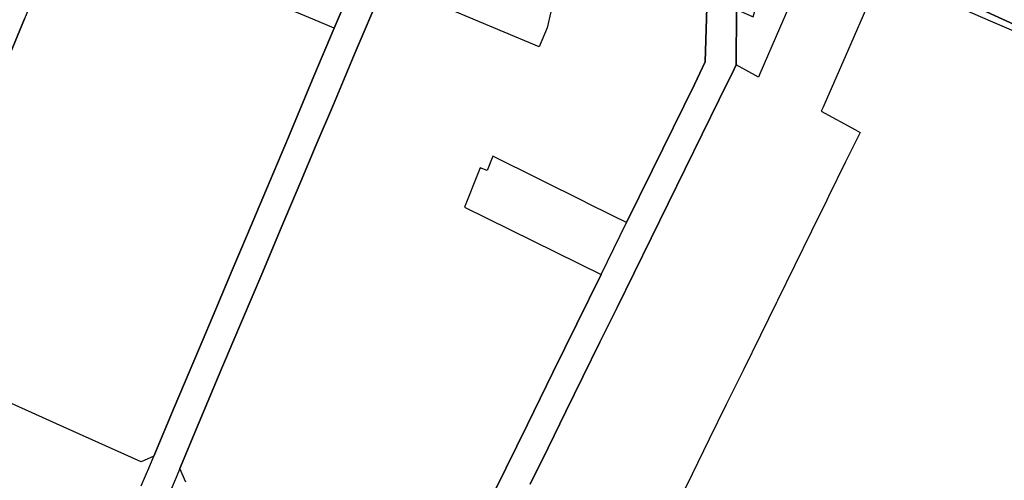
# Model space of a CAD drawing. Header units: metres. Extents: x 339653 to 341672, y 5744753 to 5747397.
# Tile 39 of 256: x 340834 to 341106, y 5744952 to 5745079. Entities that reach past the tile are written whole.
import ezdxf

# ---------------------------------------------------------------- set-up
doc = ezdxf.new("R2010")
doc.units = ezdxf.units.M
doc.header["$LTSCALE"] = 0.03
for name, color, linetype, lineweight in [('Flurstücke_Grenzpunkte', 7, 'Continuous', 25), ('Siedlung', 7, 'Continuous', 25), ('Verkehr', 7, 'Continuous', 25)]:
    doc.layers.add(name, color=color, linetype=linetype, lineweight=lineweight)

msp = doc.modelspace()

# ---------------------------------------------------------------- linework, layer by layer
at = {"layer": 'Flurstücke_Grenzpunkte', "color": 83}
for points in [[(340833.064, 5745095.834), (340836.612, 5745104.352), (340840.443, 5745113.55), (340843.761, 5745121.515), (340849.762, 5745135.923), (340853.889, 5745145.829), (340854.544, 5745147.402), (340865.433, 5745173.544), (340872.88, 5745170.619), (340859.798, 5745139.215), (340852.116, 5745120.771), (340846.618, 5745107.575), (340841.198, 5745094.564), (340835.034, 5745079.765), (340827.189, 5745060.933)], [(341114.227, 5745074.005), (341103.069, 5745078.834), (341092.647, 5745083.344), (341089.157, 5745084.854), (341082.224, 5745087.854), (341075.291, 5745090.856), (341072.122, 5745092.227), (341069.781, 5745093.241), (341063.343, 5745096.027), (341056.925, 5745098.806), (341054.482, 5745099.863), (341054.023, 5745100.062), (341051.453, 5745101.175), (341044.529, 5745104.173), (341037.595, 5745107.175), (341037.228, 5745107.334), (341037.722, 5745108.785), (341057.655, 5745100.647), (341070.584, 5745095.189), (341079.809, 5745091.238), (341096.902, 5745083.671), (341115.646, 5745075.074)], [(340867.381, 5744950.47), (340869.717, 5744956.01), (340870.851, 5744958.698), (340876.514, 5744972.125), (340883.473, 5744988.628), (340888.01, 5744999.385), (340892.533, 5745010.11), (340896.768, 5745020.152), (340901.004, 5745030.195), (340908.094, 5745047.009), (340915.184, 5745063.822), (340920.796, 5745077.127), (340926.29, 5745090.155)], [(340931.991, 5745083.186), (340928.243, 5745074.272), (340926.6, 5745070.368), (340920.572, 5745056.046), (340915.838, 5745044.812), (340911.552, 5745034.677), (340906.134, 5745021.867), (340900.726, 5745009.079), (340892.742, 5744990.182), (340890.992, 5744986.041), (340889.9, 5744983.456), (340883.458, 5744968.102), (340878.081, 5744955.287), (340877.006, 5744952.726), (340874.655, 5744947.151)], [(340965.448, 5744949.454), (340974.275, 5744967.437), (340981.321, 5744981.792), (340987.936, 5744995.268), (340994.673, 5745008.994), (341001.725, 5745023.347), (341008.78, 5745037.709), (341020.486, 5745061.536), (341023.479, 5745067.848), (341023.892, 5745082.896)], [(341032.091, 5745082.285), (341032.042, 5745066.988), (341031.447, 5745065.777), (341027.329, 5745057.388), (341022.617, 5745047.79), (341017.905, 5745038.191), (341013.192, 5745028.591), (341008.48, 5745018.992), (341003.766, 5745009.393), (340999.054, 5744999.794), (340994.341, 5744990.193), (340989.629, 5744980.593), (340984.916, 5744970.994), (340979.983, 5744960.944), (340975.058, 5744950.914)]]:
    msp.add_lwpolyline(points, dxfattribs=at)
for points in [[(341029.596, 5745124.407), (341029.952, 5745124.261), (341045.002, 5745118.285), (341057.061, 5745113.388), (341071.848, 5745107.193), (341082.893, 5745102.464), (341093.919, 5745097.637), (341104.892, 5745092.713), (341117.549, 5745086.896), (341174.847, 5745059.956), (341170.28, 5745049.255), (341115.646, 5745075.074), (341096.902, 5745083.671), (341079.809, 5745091.238), (341070.584, 5745095.189), (341057.655, 5745100.647), (341037.722, 5745108.785), (341031.92, 5745111.058), (341030.975, 5745111.428), (341030.168, 5745121.123)], [(340906.699, 5745083.046), (340883.485, 5745092.794), (340889.373, 5745105.39), (340926.29, 5745090.155), (340920.796, 5745077.127), (340914.914, 5745079.596)], [(340934.843, 5745089.969), (340941.438, 5745105.658), (340959.958, 5745098.249), (340982.498, 5745089.232), (340981.782, 5745086.182), (340979.692, 5745077.282), (340977.509, 5745072.008)], [(341036.723, 5745080.272), (341041.226, 5745096.346), (341044.529, 5745104.173), (341051.453, 5745101.175), (341054.023, 5745100.062), (341044.06, 5745077.083), (341038.617, 5745064.535), (341038.218, 5745063.616), (341032.042, 5745066.988), (341032.091, 5745082.285)]]:
    msp.add_lwpolyline(points, close=True, dxfattribs=at)
at = {"layer": 'Siedlung', "color": 83}
for points in [[(341072.122, 5745092.227), (341062.175, 5745069.211), (341055.986, 5745055.048), (341055.585, 5745054.131), (341065.028, 5745048.975), (341066.31, 5745048.275), (341062.309, 5745040.128), (341057.594, 5745030.528), (341057.087, 5745029.496), (341052.88, 5745020.928), (341048.165, 5745011.327), (341043.45, 5745001.728), (341043.186, 5745001.189), (341038.735, 5744992.126), (341034.02, 5744982.526), (341029.305, 5744972.925), (341024.59, 5744963.324), (341019.875, 5744953.722), (341014.94, 5744943.673)], [(340926.29, 5745090.155), (340920.796, 5745077.127), (340915.184, 5745063.822), (340908.094, 5745047.009), (340901.004, 5745030.195), (340896.768, 5745020.152), (340892.533, 5745010.11), (340888.01, 5744999.385), (340883.473, 5744988.628), (340876.514, 5744972.125), (340870.851, 5744958.698), (340867.381, 5744957.063), (340845.793, 5744966.763), (340821.985, 5744977.461)], [(340879.752, 5744951.495), (340878.081, 5744955.287), (340883.458, 5744968.102), (340889.9, 5744983.456), (340890.992, 5744986.041), (340892.742, 5744990.182), (340900.726, 5745009.079), (340906.134, 5745021.867), (340911.552, 5745034.677), (340915.838, 5745044.812), (340920.572, 5745056.046), (340926.6, 5745070.368), (340928.243, 5745074.272), (340931.991, 5745083.186)], [(341023.892, 5745082.896), (341023.479, 5745067.848), (341020.486, 5745061.536), (341008.78, 5745037.709), (341001.725, 5745023.347), (340998.119, 5745025.082), (340990.463, 5745028.893), (340990.329, 5745028.96), (340964.708, 5745041.715), (340963.133, 5745037.742), (340961.196, 5745038.493), (340960.823, 5745037.571), (340956.804, 5745027.634), (340994.673, 5745008.994), (340987.936, 5744995.268), (340981.321, 5744981.792), (340974.275, 5744967.437), (340965.448, 5744949.454)], [(340975.058, 5744950.914), (340979.983, 5744960.944), (340984.916, 5744970.994), (340989.629, 5744980.593), (340994.341, 5744990.193), (340999.054, 5744999.794), (341003.766, 5745009.393), (341008.48, 5745018.992), (341013.192, 5745028.591), (341017.905, 5745038.191), (341022.617, 5745047.79), (341027.329, 5745057.388), (341031.447, 5745065.777), (341032.042, 5745066.988), (341032.091, 5745082.285)], [(340827.189, 5745060.933), (340835.034, 5745079.765)]]:
    msp.add_lwpolyline(points, dxfattribs=at)
at = {"layer": 'Verkehr', "color": 83}
for points in [[(340833.064, 5745095.834), (340836.612, 5745104.352), (340840.443, 5745113.55), (340843.761, 5745121.515), (340849.762, 5745135.923), (340853.889, 5745145.829), (340854.544, 5745147.402), (340865.433, 5745173.544), (340872.88, 5745170.619), (340859.798, 5745139.215), (340852.116, 5745120.771), (340846.618, 5745107.575), (340841.198, 5745094.564), (340835.034, 5745079.765), (340827.189, 5745060.933)], [(341115.646, 5745075.074), (341096.902, 5745083.671), (341079.809, 5745091.238), (341070.584, 5745095.189), (341057.655, 5745100.647), (341037.722, 5745108.785), (341031.92, 5745111.058), (341030.975, 5745111.428), (341030.168, 5745121.123), (341029.596, 5745124.407), (341029.952, 5745124.261), (341045.002, 5745118.285), (341057.061, 5745113.388), (341071.848, 5745107.193), (341082.893, 5745102.464), (341093.919, 5745097.637), (341104.892, 5745092.713), (341117.549, 5745086.896)], [(341114.227, 5745074.005), (341103.069, 5745078.834), (341092.647, 5745083.344), (341089.157, 5745084.854), (341082.224, 5745087.854), (341075.291, 5745090.856), (341072.122, 5745092.227), (341069.781, 5745093.241), (341063.343, 5745096.027), (341056.925, 5745098.806), (341054.482, 5745099.863), (341054.023, 5745100.062), (341051.453, 5745101.175), (341044.529, 5745104.173), (341037.595, 5745107.175), (341037.228, 5745107.334), (341037.722, 5745108.785), (341057.655, 5745100.647), (341070.584, 5745095.189), (341079.809, 5745091.238), (341096.902, 5745083.671), (341115.646, 5745075.074)], [(340867.381, 5744950.47), (340869.717, 5744956.01), (340870.851, 5744958.698), (340876.514, 5744972.125), (340883.473, 5744988.628), (340888.01, 5744999.385), (340892.533, 5745010.11), (340896.768, 5745020.152), (340901.004, 5745030.195), (340908.094, 5745047.009), (340915.184, 5745063.822), (340920.796, 5745077.127), (340926.29, 5745090.155)], [(340931.991, 5745083.186), (340928.243, 5745074.272), (340926.6, 5745070.368), (340920.572, 5745056.046), (340915.838, 5745044.812), (340911.552, 5745034.677), (340906.134, 5745021.867), (340900.726, 5745009.079), (340892.742, 5744990.182), (340890.992, 5744986.041), (340889.9, 5744983.456), (340883.458, 5744968.102), (340878.081, 5744955.287), (340877.006, 5744952.726), (340874.655, 5744947.151)], [(340965.448, 5744949.454), (340974.275, 5744967.437), (340981.321, 5744981.792), (340987.936, 5744995.268), (340994.673, 5745008.994), (341001.725, 5745023.347), (341008.78, 5745037.709), (341020.486, 5745061.536), (341023.479, 5745067.848), (341023.892, 5745082.896)], [(341032.091, 5745082.285), (341032.042, 5745066.988), (341031.447, 5745065.777), (341027.329, 5745057.388), (341022.617, 5745047.79), (341017.905, 5745038.191), (341013.192, 5745028.591), (341008.48, 5745018.992), (341003.766, 5745009.393), (340999.054, 5744999.794), (340994.341, 5744990.193), (340989.629, 5744980.593), (340984.916, 5744970.994), (340979.983, 5744960.944), (340975.058, 5744950.914)]]:
    msp.add_lwpolyline(points, dxfattribs=at)

doc.saveas('drawing.dxf')
